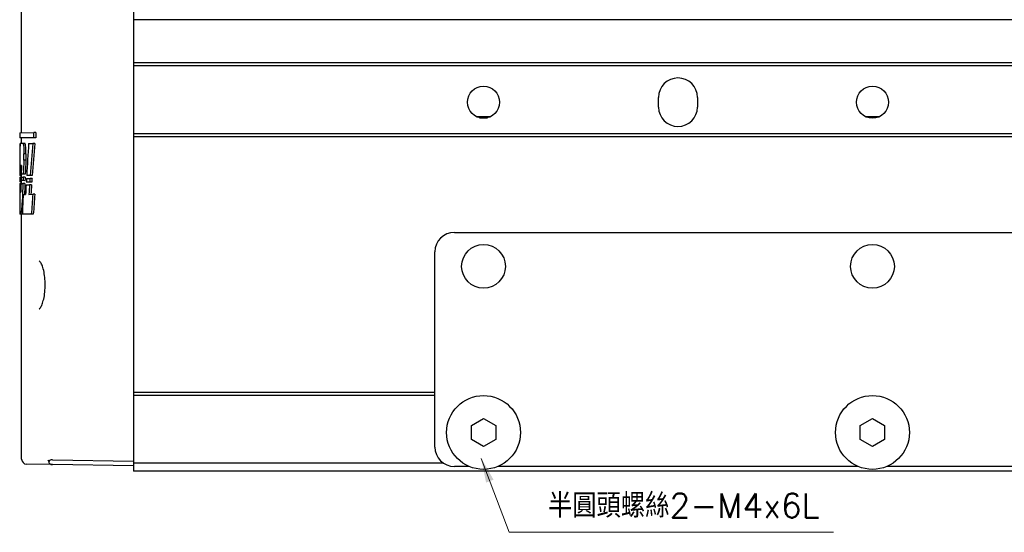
# Model space of a CAD drawing. Header units: millimetres. Extents: x 399 to 6233, y -1870 to 1602.
# Tile 136 of 256: x 5378 to 5480, y -715 to -662. Entities that reach past the tile are written whole.
import ezdxf

# ---------------------------------------------------------------- set-up
doc = ezdxf.new("R2010")
doc.units = ezdxf.units.MM
doc.layers.add('AM_0', color=7, linetype='Continuous', lineweight=50)
doc.layers.add('可見 (ISO)', color=7, linetype='Continuous', lineweight=25)
doc.styles.add('尺寸標註', font='romans.shx', dxfattribs={"bigfont": 'CHINESET.SHX'})
doc.dimstyles.new('CNS1', dxfattribs={"dimtxt": 2.5, "dimasz": 2.5, "dimexe": 1, "dimexo": 1, "dimgap": 1.5, "dimtad": 1, "dimtoh": 1, "dimdec": 1, "dimdsep": 46, "dimtxsty": '尺寸標註', "dimcen": 0, "dimclrd": 2, "dimclre": 2, "dimclrt": 1, "dimadec": 0, "dimazin": 2, "dimtp": 0.1, "dimtm": 0.1, "dimtfac": 0.71, "dimtdec": 1, "dimtmove": 0, "dimatfit": 0, "dimfxl": 0, "dimlwd": 13, "dimlwe": 13, "dimarcsym": 0})

msp = doc.modelspace()

# ---------------------------------------------------------------- linework, layer by layer
at = {"layer": '可見 (ISO)'}
for p, q in [((5378.559, -673.446), (5378.559, -648.745)), ((5390.059, -649.802), (5390.059, -661.803)), ((5390.059, -661.803), (5390.059, -666.253)), ((5503.059, -661.803), (5390.059, -661.803)), ((5390.059, -666.253), (5390.059, -666.553)), ((5503.059, -666.253), (5390.059, -666.253)), ((5390.059, -666.553), (5390.059, -673.553)), ((5503.059, -666.553), (5390.059, -666.553)), ((5444.059, -670.803), (5444.059, -669.803)), ((5448.059, -669.803), (5448.059, -670.803)), ((5425.656, -671.903), (5426.462, -671.903)), ((5378.359, -673.449), (5379.817, -673.424)), ((5378.359, -673.449), (5378.359, -673.953)), ((5379.817, -673.978), (5378.359, -673.953)), ((5378.559, -674.513), (5378.559, -673.956)), ((5380.024, -673.42), (5379.817, -673.424)), ((5379.817, -673.978), (5379.817, -673.424)), ((5380.024, -673.982), (5379.817, -673.978)), ((5380.024, -673.42), (5380.024, -673.982)), ((5390.059, -673.553), (5390.059, -673.853)), ((5503.059, -673.553), (5390.059, -673.553)), ((5390.059, -673.853), (5390.059, -700.18)), ((5503.059, -673.853), (5390.059, -673.853)), ((5378.41, -674.569), (5378.36, -674.57)), ((5378.42, -674.516), (5378.672, -674.511)), ((5378.673, -674.511), (5378.874, -674.508)), ((5379.281, -674.554), (5379.7, -674.547)), ((5379.907, -674.543), (5379.7, -674.547)), ((5378.99, -676.279), (5378.788, -676.278)), ((5379, -675.618), (5378.798, -675.617)), ((5378.544, -676.816), (5378.435, -676.814)), ((5378.408, -678.372), (5378.359, -678.371)), ((5378.36, -678.031), (5378.413, -678.03)), ((5378.42, -677.693), (5378.361, -677.692)), ((5378.559, -677.833), (5378.378, -677.83)), ((5378.501, -678.374), (5378.408, -678.372)), ((5378.51, -678.029), (5378.413, -678.03)), ((5378.519, -677.695), (5378.42, -677.693)), ((5378.699, -678.377), (5378.501, -678.374)), ((5378.51, -678.029), (5378.714, -678.025)), ((5378.727, -677.698), (5378.519, -677.695)), ((5378.559, -678.028), (5378.559, -677.695)), ((5378.559, -678.684), (5378.559, -678.375)), ((5378.901, -678.381), (5378.699, -678.377)), ((5378.916, -678.022), (5378.714, -678.025)), ((5378.929, -677.702), (5378.727, -677.698)), ((5379.058, -678.157), (5379.424, -678.15)), ((5379.45, -677.848), (5379.079, -677.842)), ((5379.63, -678.147), (5379.424, -678.15)), ((5379.655, -677.852), (5379.45, -677.848)), ((5378.359, -678.688), (5378.404, -678.687)), ((5378.359, -678.839), (5378.359, -681.677)), ((5378.559, -678.512), (5378.374, -678.509)), ((5378.493, -678.686), (5378.404, -678.687)), ((5378.493, -678.686), (5378.69, -678.682)), ((5378.893, -678.679), (5378.69, -678.682)), ((5379.018, -678.814), (5379.374, -678.808)), ((5379.398, -678.527), (5379.038, -678.52)), ((5379.58, -678.804), (5379.374, -678.808)), ((5379.603, -678.53), (5379.398, -678.527)), ((5378.392, -679.575), (5378.472, -679.573)), ((5378.711, -679.799), (5378.965, -679.795)), ((5379.308, -679.789), (5379.712, -679.782)), ((5379.919, -679.778), (5379.712, -679.782)), ((5378.677, -680.655), (5378.618, -680.655)), ((5378.488, -681.812), (5378.361, -681.81)), ((5378.634, -681.815), (5378.488, -681.812)), ((5378.559, -707.061), (5378.559, -681.814)), ((5379.552, -681.831), (5378.634, -681.815)), ((5379.758, -681.835), (5379.552, -681.831)), ((5423.059, -683.703), (5521.059, -683.703)), ((5421.059, -705.803), (5421.059, -685.703)), ((5390.059, -700.18), (5390.059, -700.48)), ((5421.059, -700.18), (5390.059, -700.18)), ((5390.059, -700.48), (5390.059, -707.48)), ((5421.059, -700.48), (5390.059, -700.48)), ((5424.809, -703.581), (5426.059, -702.859)), ((5424.809, -705.024), (5424.809, -703.581)), ((5426.059, -702.859), (5427.309, -703.581)), ((5427.309, -703.581), (5427.309, -705.024)), ((5464.809, -703.581), (5466.059, -702.859)), ((5464.809, -705.024), (5464.809, -703.581)), ((5466.059, -702.859), (5467.309, -703.581)), ((5467.309, -703.581), (5467.309, -705.024)), ((5426.059, -705.746), (5424.809, -705.024)), ((5427.309, -705.024), (5426.059, -705.746)), ((5466.059, -705.746), (5464.809, -705.024)), ((5467.309, -705.024), (5466.059, -705.746)), ((5381.717, -707.607), (5379.05, -707.56)), ((5381.717, -707.107), (5390.059, -707.253)), ((5390.059, -707.753), (5381.717, -707.607)), ((5390.059, -707.48), (5390.059, -708.303)), ((5421.97, -707.48), (5390.059, -707.48)), ((5503.059, -708.303), (5390.059, -708.303)), ((5424.579, -707.803), (5423.059, -707.803)), ((5464.579, -707.803), (5427.539, -707.803)), ((5524.059, -707.803), (5467.539, -707.803))]:
    msp.add_line(p, q, dxfattribs=at)
for centre, radius in [((5426.059, -670.303), 1.65), ((5466.059, -670.303), 1.65), ((5426.059, -687.203), 2.25), ((5466.059, -687.203), 2.25), ((5426.059, -704.303), 3.8), ((5466.059, -704.303), 3.8)]:
    msp.add_circle(centre, radius, dxfattribs=at)
for centre, radius, start, end in [((5446.059, -669.803), 2, 0, 180), ((5446.059, -670.803), 2, 180, 0), ((5423.059, -685.703), 2, 90, 180), ((5423.059, -705.803), 2, 180, 270), ((5379.059, -707.061), 0.5, 180, 269)]:
    msp.add_arc(centre, radius, start, end, dxfattribs=at)
for centre, major_axis, ratio, start_param, end_param in [((5868.342, -676.332), (-489.264, 27.886), 0.9518055, 0.0560349, 0.0597896), ((5849.283, -699.819), (-470.215, -26.8), 0.9518055, 6.1669956, 6.1743384), ((5424.309, -711.346), (-0.94, 142.854), 0.3215892, 1.3081431, 1.331987), ((5424.309, -711.346), (-0.935, 142.232), 0.3215892, 1.3069512, 1.3309583), ((5868.347, -676.312), (-489.269, -27.886), 0.9518055, 6.2218775, 6.2263323), ((5853.556, -697.907), (-474.494, 27.044), 0.9518055, 0.0119865, 0.0151288), ((5851.562, -697.903), (-472.303, 26.919), 0.9518055, 0.0117745, 0.0149373), ((5856.994, -687.512), (-477.944, 27.02), 0.9509983, 0.0358802, 0.0378106), ((5857.415, -686.876), (-478.365, -27.044), 0.9509983, 6.2017316, 6.2036599), ((5424.309, -676.241), (-0.942, -141.578), 0.3244874, 4.7271983, 4.7295981), ((5424.346, -680.209), (0.855, 223.309), 0.2058993, 1.5633552, 1.5639703), ((5868.342, -676.332), (-489.264, 27.886), 0.9518055, 0.0627268, 0.0630213), ((5424.312, -687.481), (0.943, -141.582), 0.3244971, 4.6434293, 4.6458465), ((5424.308, -686.916), (-0.942, -141.577), 0.3244841, 4.6517317, 4.654172), ((5424.308, -698.156), (0.942, -141.577), 0.3244847, 4.567555, 4.5700652), ((5424.308, -698.156), (0.938, -140.96), 0.3244832, 4.5669026, 4.5694745), ((5424.314, -700.207), (-0.941, -141.587), 0.3245057, 4.5581689, 4.5607693), ((5424.307, -710.992), (0.942, -141.575), 0.3244814, 4.4761251, 4.4788576), ((5424.305, -710.991), (0.937, -140.956), 0.3244763, 4.4750611, 4.4778587), ((5424.309, -676.22), (-0.94, -142.854), 0.3215892, 4.7317837, 4.7328382), ((5865.996, -687.611), (-486.921, 27.752), 0.9518055, 0.0405892, 0.0425009), ((5866.34, -686.97), (-487.264, -27.772), 0.9518055, 6.2055425, 6.2074532), ((5856.934, -698.118), (-477.869, 27.237), 0.9518055, 0.0171422, 0.0214743), ((5854.95, -698.116), (-475.689, 27.112), 0.9518055, 0.0169445, 0.0194115), ((5853.998, -699.923), (-474.931, -27.069), 0.9518055, 6.1767435, 6.1789116), ((5835.484, -709.785), (-456.422, 26.014), 0.9518055, 6.2717561, 6.2740159), ((5833.404, -709.772), (-454.145, 25.884), 0.9518055, 6.2714205, 6.2736917), ((5854.835, -694.593), (-475.786, -26.917), 0.9510687, 6.1911294, 6.1955786), ((5820.357, -714.393), (-441.308, 24.967), 0.9510687, 6.2601882, 6.2650781), ((5818.284, -714.375), (-439.037, 24.838), 0.9510687, 6.2597951, 6.2647277), ((5381.727, -707.108), (-0.411, 0.41), 0.7015398, 0.9550093, 1.2984655), ((5381.726, -707.607), (0.358, -0.361), 0.9656926, 2.3605575, 3.2249852)]:
    msp.add_ellipse(centre, major_axis=major_axis, ratio=ratio, start_param=start_param, end_param=end_param, dxfattribs=at)
for points in [[(5426.746, -671.803), (5426.059, -671.803), (5425.371, -671.803)], [(5466.746, -671.803), (5466.059, -671.803), (5465.371, -671.803)]]:
    msp.add_rational_spline(points, [3.64171346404, 4.00588481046, 3.64171346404], degree=2, dxfattribs=at)
for points, knots in [([(5378.42, -674.516), (5378.414, -674.538), (5378.409, -674.572), (5378.394, -674.705), (5378.387, -674.839), (5378.377, -675.149), (5378.374, -675.344), (5378.372, -675.577), (5378.371, -675.595), (5378.371, -675.614)], [-0.75477839, -0.75477839, -0.75477839, -0.75477839, -0.72170153, -0.72170153, -0.65608998, -0.65608998, -0.59058442, -0.59058442, -0.58499668, -0.58499668, -0.58499668, -0.58499668]), ([(5378.672, -674.511), (5378.672, -674.511), (5378.672, -674.511), (5378.687, -674.511), (5378.703, -674.535), (5378.734, -674.636), (5378.748, -674.712), (5378.771, -674.886), (5378.782, -674.997), (5378.796, -675.239), (5378.799, -675.371), (5378.799, -675.495), (5378.799, -675.535), (5378.799, -675.576), (5378.798, -675.617)], [0.44533623, 0.44533623, 0.44533623, 0.44533623, 0.44589768, 0.44589768, 0.48328635, 0.48328635, 0.52067502, 0.52067502, 0.55779249, 0.55779249, 0.59490996, 0.59490996, 0.59490996, 0.60697894, 0.60697894, 0.60697894, 0.60697894]), ([(5379, -675.618), (5379.001, -675.576), (5379.002, -675.535), (5379.002, -675.371), (5378.998, -675.238), (5378.984, -674.995), (5378.974, -674.884), (5378.95, -674.709), (5378.936, -674.633), (5378.905, -674.532), (5378.889, -674.507), (5378.874, -674.508)], [-0.31062863, -0.31062863, -0.31062863, -0.31062863, -0.29852754, -0.29852754, -0.26127711, -0.26127711, -0.22402668, -0.22402668, -0.18650135, -0.18650135, -0.14897602, -0.14897602, -0.14897602, -0.14897602]), ([(5378.488, -681.812), (5378.499, -681.793), (5378.512, -681.754), (5378.542, -681.605), (5378.561, -681.471), (5378.591, -681.161), (5378.605, -680.966), (5378.616, -680.719), (5378.617, -680.687), (5378.618, -680.655)], [0.80890842, 0.80890842, 0.80890842, 0.80890842, 0.85368931, 0.85368931, 0.91955878, 0.91955878, 0.98523674, 0.98523674, 0.99498884, 0.99498884, 0.99498884, 0.99498884]), ([(5378.359, -681.677), (5378.359, -681.699), (5378.359, -681.72), (5378.359, -681.781), (5378.36, -681.805), (5378.361, -681.81)], [-0.197004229, -0.197004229, -0.197004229, -0.197004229, -0.184272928, -0.184272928, -0.151806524, -0.151806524, -0.151806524, -0.151806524]), ([(5380.94, -688.331), (5380.913, -688.079), (5380.873, -687.838), (5380.776, -687.412), (5380.718, -687.222), (5380.594, -686.915), (5380.525, -686.796), (5380.413, -686.658), (5380.371, -686.639), (5380.365, -686.638), (5380.364, -686.638), (5380.364, -686.638)], [0, 0, 0, 0, 0.07984838, 0.07984838, 0.16037038, 0.16037038, 0.24225079, 0.24225079, 0.31971797, 0.31971797, 0.3306915, 0.3306915, 0.3306915, 0.3306915]), ([(5380.364, -691.567), (5380.364, -691.567), (5380.394, -691.562), (5380.497, -691.45), (5380.562, -691.349), (5380.681, -691.084), (5380.739, -690.919), (5380.842, -690.526), (5380.888, -690.288), (5380.953, -689.786), (5380.973, -689.515), (5380.978, -689.213), (5380.979, -689.181), (5380.979, -689.1), (5380.979, -689.051), (5380.977, -688.857), (5380.97, -688.711), (5380.955, -688.488), (5380.948, -688.409), (5380.94, -688.331)], [0.00254703, 0.00254703, 0.00254703, 0.00254703, 0.08006767, 0.08006767, 0.15834865, 0.15834865, 0.23395473, 0.23395473, 0.31607054, 0.31607054, 0.39717808, 0.39717808, 0.40688014, 0.40688014, 0.4214367, 0.4214367, 0.4652627, 0.4652627, 0.48989307, 0.48989307, 0.48989307, 0.48989307]), ([(5381.34, -707.276), (5381.34, -707.316), (5381.347, -707.356), (5381.377, -707.432), (5381.4, -707.468), (5381.459, -707.527), (5381.493, -707.55), (5381.56, -707.581), (5381.591, -707.59), (5381.653, -707.603), (5381.685, -707.606), (5381.717, -707.607)], [0.00000099, 0.00000099, 0.00000099, 0.00000099, 0.017029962, 0.017029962, 0.033281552, 0.033281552, 0.04744352, 0.04744352, 0.057327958, 0.057327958, 0.06696406, 0.06696406, 0.06696406, 0.06696406])]:
    msp.add_open_spline(points, degree=3, knots=knots, dxfattribs=at)
for points in [[(5378.788, -676.278), (5378.792, -676.057), (5378.796, -675.836), (5378.798, -675.617)], [(5379, -675.618), (5378.999, -675.836), (5378.995, -676.058), (5378.99, -676.279)]]:
    msp.add_open_spline(points, degree=3, dxfattribs=at)

# ---------------------------------------------------------------- texts
at = {"layer": 'AM_0', "color": 1, "insert": (5432.681, -713.084), "char_height": 2.5, "attachment_point": 7, "style": '尺寸標註'}
msp.add_mtext('半圓頭螺絲2-M4x6L', dxfattribs=at)

# ---------------------------------------------------------------- leaders
at = {"layer": 'AM_0', "annotation_type": 0, "has_hookline": 1, "hookline_direction": 0, "text_width": 29.368}
msp.add_leader([(5425.83, -706.974), (5428.681, -714.584), (5431.181, -714.584)], dimstyle='CNS1', dxfattribs=at)

doc.saveas('drawing.dxf')
